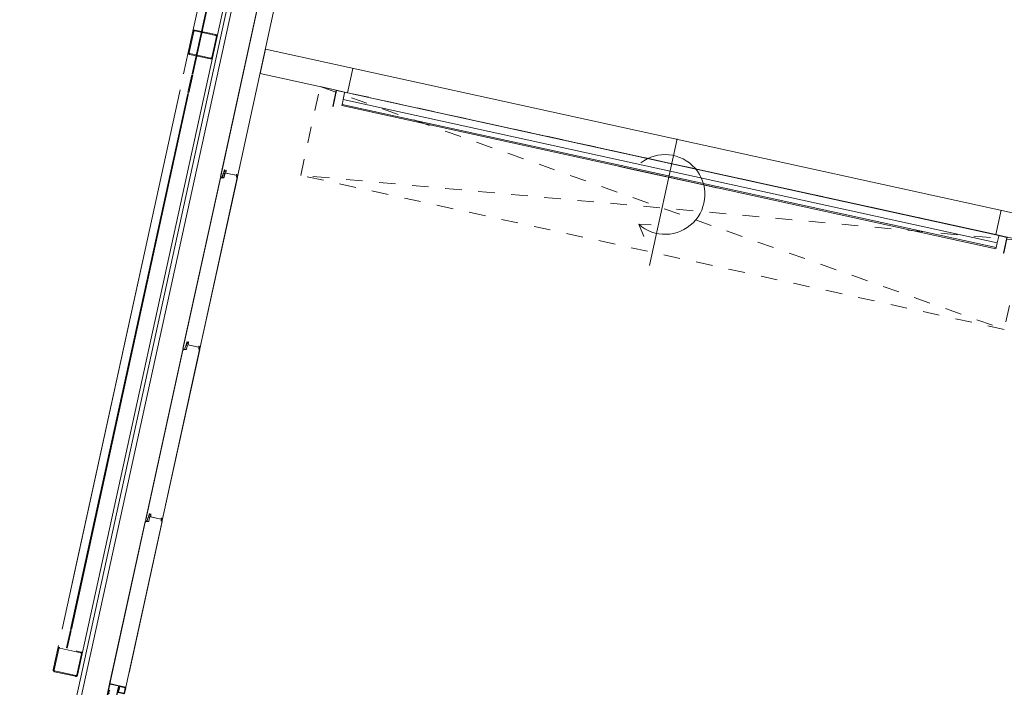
# Model space of a CAD drawing. Header units: metres. Extents: x 233012 to 233264, y 553571 to 554014.
# Tile 63 of 256: x 233053.39 to 233059.32, y 553796.57 to 553800.59. Entities that reach past the tile are written whole.
import ezdxf

# ---------------------------------------------------------------- set-up
doc = ezdxf.new("R2010")
doc.units = ezdxf.units.M
for name, pattern in [('Dash', [0.00635, 0.003175, -0.003175]), ('Hidden 1', [0.004, 0.002, -0.002]), ('NLCS-HIDDEN', [4, 2, -2])]:
    doc.linetypes.add(name, pattern=pattern)
for name, color, linetype, lineweight in [('A-N---NPP', 251, 'NLCS-HIDDEN', 9), ('A-NA23_vloer', 252, 'Continuous', 0), ('A-NL$1_poort', 252, 'Continuous', 5), ('A-NL$1A_detailuitwerking', 252, 'Continuous', 5), ('A-NL$1B_3D-modellen_algemeen', 252, 'Continuous', 5), ('A-NL$1B_3D-modellen_algemeen-drsn', 252, 'Continuous', 5), ('A-NL22_binnenwanden', 252, 'Continuous', 5), ('A-NL30_deursparing', 252, 'Continuous', 5), ('Imports in Families', 252, 'Continuous', 5)]:
    doc.layers.add(name, color=color, linetype=linetype, lineweight=lineweight)

# ---------------------------------------------------------------- blocks, each defined once
blk = doc.blocks.new('NLRS_31_DO_WB_overheaddeur OH1042P 1 raam_Assa Abloy_mie - 4000x4500-7587007-01_Situatie')
at = {"layer": 'A-NL$1_poort', "linetype": 'Dash'}
for p, q in [((2.17, -0.075), (-2.17, -0.622)), ((-2.17, -0.075), (2.17, -0.622)), ((-2.17, -0.622), (-2.17, -0.075)), ((-2.17, -0.075), (2.17, -0.075)), ((2.17, -0.075), (2.17, -0.622)), ((2.17, -0.622), (-2.17, -0.622))]:
    blk.add_line(p, q, dxfattribs=at)
at = {"layer": 'A-NL$1B_3D-modellen_algemeen'}
for p, q in [((-2, -0.075), (-2.07, -0.075)), ((-2.07, -0.075), (-2.07, -0.175)), ((-2.068, -0.175), (-2.068, -0.077)), ((-2.068, -0.077), (-2, -0.077)), ((-2.018, -0.08), (-2.018, -0.0771)), ((-2.018, -0.1212), (-2.018, -0.08)), ((-2, -0.077), (-2, -0.075)), ((2, -0.077), (-2, -0.077)), ((2.07, -0.075), (2, -0.075)), ((2, -0.075), (2, -0.077)), ((2, -0.077), (2.068, -0.077)), ((2.018, -0.0771), (2.018, -0.08)), ((2.018, -0.08), (2.018, -0.1212)), ((2.068, -0.077), (2.068, -0.175)), ((2.07, -0.175), (2.07, -0.075)), ((-2.07, -0.175), (-2.068, -0.175)), ((-2.018, -0.1326), (-2.018, -0.1212)), ((-2.018, -0.1212), (2.018, -0.1212)), ((-2.018, -0.151), (-2.018, -0.1326)), ((-2.018, -0.151), (2.018, -0.151)), ((2.018, -0.1212), (2.018, -0.1326)), ((2.018, -0.1326), (2.018, -0.151)), ((2.068, -0.175), (2.07, -0.175))]:
    blk.add_line(p, q, dxfattribs=at)
at = {"layer": 'A-NL30_deursparing'}
for p, q in [((0, 0.0771), (0, -0.7029)), ((-2.018, -0.151), (-2.018, -0.158)), ((2.018, -0.158), (-2.018, -0.158)), ((-2.018, -0.158), (-2.018, -0.1588)), ((-2.018, -0.158), (2.018, -0.158)), ((-2.018, -0.1588), (2.018, -0.1588)), ((-0.195, -0.159), (-0.305, -0.159)), ((-0.305, -0.159), (-0.195, -0.159)), ((-0.195, -0.159), (-0.295, -0.159)), ((-0.295, -0.159), (-0.195, -0.159)), ((0.195, -0.159), (-0.195, -0.159)), ((0.195, -0.159), (0.295, -0.159)), ((0.295, -0.159), (0.195, -0.159)), ((0.195, -0.159), (0.305, -0.159)), ((0.305, -0.159), (0.195, -0.159)), ((2.018, -0.158), (2.018, -0.151)), ((2.018, -0.1588), (2.018, -0.158)), ((-0.1168, -0.4747), (-0.043, -0.4616)), ((-0.1168, -0.4747), (-0.0709, -0.5402))]:
    blk.add_line(p, q, dxfattribs=at)
blk.add_arc((0, -0.265), 0.24, 240.87355, 139.96666, dxfattribs=at)
blk = doc.blocks.new('NLRS_41_GM_WPB_waterslag_gen_mie - waterslag-5561632-01_Situatie')
at = {"layer": 'A-NL$1B_3D-modellen_algemeen'}
blk.add_line((36.8, -0.279), (-36.8, -0.279), dxfattribs=at)
blk = doc.blocks.new('NLRS_90_GM_groen wand_mie - NLRS_90_GM_groen wand_mie-7333995-01_Situatie')
at = {"layer": 'A-NL$1B_3D-modellen_algemeen'}
for p, q in [((-5.625, 0.15), (-5.645, 0.15)), ((-2.2, 0.15), (-5.525, 0.15)), ((-1.9683, 0.15), (-2.1, 0.15)), ((1.8383, 0.15), (-1.8383, 0.15)), ((-5.645, 0), (-1.9683, 0)), ((-1.8383, 0), (1.8383, 0))]:
    blk.add_line(p, q, dxfattribs=at)
for points, knots in [([(-5.785, 0.14), (-5.785, 0.1409), (-5.7848, 0.1422), (-5.7843, 0.1438), (-5.7837, 0.145), (-5.7831, 0.1459), (-5.7825, 0.1466), (-5.7819, 0.1472), (-5.7811, 0.148), (-5.7802, 0.1486), (-5.7794, 0.149), (-5.7786, 0.1493), (-5.7772, 0.1498), (-5.7759, 0.15), (-5.775, 0.15)], [0, 0, 0, 0, 0.166667, 0.25, 0.333333, 0.416667, 0.458333, 0.5, 0.583333, 0.666667, 0.708333, 0.75, 0.833333, 1, 1, 1, 1]), ([(-5.775, 0.145), (-5.7754, 0.145), (-5.7761, 0.1449), (-5.7769, 0.1446), (-5.7774, 0.1444), (-5.7778, 0.1442), (-5.7781, 0.1439), (-5.7785, 0.1436), (-5.7788, 0.1433), (-5.779, 0.143), (-5.7793, 0.1425), (-5.7796, 0.1419), (-5.7799, 0.1411), (-5.78, 0.1404), (-5.78, 0.14)], [0, 0, 0, 0, 0.166667, 0.25, 0.333333, 0.375, 0.416667, 0.5, 0.541667, 0.583333, 0.666667, 0.75, 0.833333, 1, 1, 1, 1]), ([(-5.645, 0.15), (-5.6441, 0.15), (-5.6428, 0.1498), (-5.6412, 0.1493), (-5.6402, 0.1488), (-5.6394, 0.1483), (-5.6387, 0.1478), (-5.6381, 0.1472), (-5.6375, 0.1466), (-5.6369, 0.1459), (-5.6363, 0.145), (-5.6357, 0.1438), (-5.6352, 0.1422), (-5.635, 0.1409), (-5.635, 0.14)], [0, 0, 0, 0, 0.166667, 0.25, 0.333333, 0.375, 0.416667, 0.5, 0.541667, 0.583333, 0.666667, 0.75, 0.833333, 1, 1, 1, 1]), ([(-5.64, 0.14), (-5.64, 0.1404), (-5.6401, 0.1411), (-5.6404, 0.1419), (-5.6407, 0.1425), (-5.641, 0.143), (-5.6412, 0.1433), (-5.6415, 0.1436), (-5.6419, 0.144), (-5.6424, 0.1443), (-5.6428, 0.1445), (-5.6432, 0.1447), (-5.6439, 0.1449), (-5.6446, 0.145), (-5.645, 0.145)], [0, 0, 0, 0, 0.166667, 0.25, 0.333333, 0.416667, 0.458333, 0.5, 0.583333, 0.666667, 0.708333, 0.75, 0.833333, 1, 1, 1, 1]), ([(-5.775, 0), (-5.7759, 0), (-5.7772, 0.0002), (-5.7788, 0.0007), (-5.7798, 0.0012), (-5.7806, 0.0017), (-5.7813, 0.0022), (-5.7819, 0.0028), (-5.7825, 0.0034), (-5.7831, 0.0041), (-5.7837, 0.005), (-5.7843, 0.0062), (-5.7848, 0.0078), (-5.785, 0.0091), (-5.785, 0.01)], [0, 0, 0, 0, 0.166667, 0.25, 0.333333, 0.375, 0.416667, 0.5, 0.541667, 0.583333, 0.666667, 0.75, 0.833333, 1, 1, 1, 1]), ([(-5.78, 0.01), (-5.78, 0.0096), (-5.7799, 0.0089), (-5.7796, 0.0081), (-5.7793, 0.0075), (-5.779, 0.007), (-5.7788, 0.0067), (-5.7785, 0.0064), (-5.7781, 0.006), (-5.7776, 0.0057), (-5.7772, 0.0055), (-5.7768, 0.0053), (-5.7761, 0.0051), (-5.7754, 0.005), (-5.775, 0.005)], [0, 0, 0, 0, 0.166667, 0.25, 0.333333, 0.416667, 0.458333, 0.5, 0.583333, 0.666667, 0.708333, 0.75, 0.833333, 1, 1, 1, 1]), ([(-5.645, 0.005), (-5.6446, 0.005), (-5.6439, 0.0051), (-5.6431, 0.0054), (-5.6426, 0.0056), (-5.6422, 0.0058), (-5.6419, 0.0061), (-5.6415, 0.0064), (-5.6412, 0.0067), (-5.641, 0.007), (-5.6407, 0.0075), (-5.6404, 0.0081), (-5.6401, 0.0089), (-5.64, 0.0096), (-5.64, 0.01)], [0, 0, 0, 0, 0.166667, 0.25, 0.333333, 0.375, 0.416667, 0.5, 0.541667, 0.583333, 0.666667, 0.75, 0.833333, 1, 1, 1, 1]), ([(-5.635, 0.01), (-5.635, 0.0091), (-5.6352, 0.0078), (-5.6357, 0.0062), (-5.6363, 0.005), (-5.6369, 0.0041), (-5.6375, 0.0034), (-5.6381, 0.0028), (-5.6389, 0.002), (-5.6398, 0.0014), (-5.6406, 0.001), (-5.6414, 0.0007), (-5.6428, 0.0002), (-5.6441, 0), (-5.645, 0)], [0, 0, 0, 0, 0.166667, 0.25, 0.333333, 0.416667, 0.458333, 0.5, 0.583333, 0.666667, 0.708333, 0.75, 0.833333, 1, 1, 1, 1])]:
    blk.add_open_spline(points, degree=3, knots=knots, dxfattribs=at)
at = {"layer": 'A-NL$1B_3D-modellen_algemeen-drsn'}
for p, q in [((-5.785, 0.14), (-5.785, 0.01)), ((-5.78, 0.01), (-5.78, 0.14)), ((-5.645, 0.15), (-5.775, 0.15)), ((-5.775, 0.145), (-5.645, 0.145)), ((-5.64, 0.14), (-5.64, 0.01)), ((-1.9783, 0.14), (-1.9783, 0.01)), ((-1.9733, 0.01), (-1.9733, 0.14)), ((-1.8383, 0.15), (-1.9683, 0.15)), ((-1.9683, 0.145), (-1.8383, 0.145)), ((-1.8333, 0.14), (-1.8333, 0.01)), ((-1.8283, 0.01), (-1.8283, 0.14)), ((-5.52, 0.1), (-5.63, 0.1)), ((-5.63, 0.095), (-5.52, 0.095)), ((-2.21, 0.1), (-5.515, 0.1)), ((-5.515, 0.095), (-2.21, 0.095)), ((-2.095, 0.1), (-2.205, 0.1)), ((-2.205, 0.095), (-2.095, 0.095)), ((4.1, 0.1), (-2.09, 0.1)), ((-2.09, 0.095), (4.1, 0.095)), ((-5.645, 0.005), (-5.775, 0.005)), ((-5.775, 0), (-5.645, 0)), ((-5.635, 0.01), (-5.635, 0.04)), ((-1.8383, 0.005), (-1.9683, 0.005)), ((-1.9683, 0), (-1.8383, 0))]:
    blk.add_line(p, q, dxfattribs=at)
for centre, radius, start, end in [((-5.775, 0.14), 0.01, 90, 180), ((-5.775, 0.14), 0.005, 90, 180), ((-5.775, 0.01), 0.005, 180, 270)]:
    blk.add_arc(centre, radius, start, end, dxfattribs=at)
for centre, major_axis, start_param, end_param in [((-5.645, 0.14), (-0.00561, 0.00828), 4.117241, 5.688038), ((-5.645, 0.14), (0.00028, 0.00499), 4.767717, 6.338514), ((-1.9683, 0.14), (0, 0.01), 0, 1.570796), ((-1.9683, 0.14), (-0.00184, 0.00465), 5.905634, 7.47643), ((-1.8383, 0.14), (0.00024, 0.01), 4.736181, 6.306977), ((-1.8383, 0.14), (0, 0.005), 4.712389, 6.283185), ((-5.775, 0.01), (0, 0.01), 1.570796, 3.141593), ((-5.645, 0.01), (0.00191, 0.00462), 3.534292, 5.105088), ((-5.645, 0.01), (-0.00555, 0.00832), 2.553586, 4.124382), ((-1.9683, 0.01), (0.00427, 0.00904), 2.011732, 3.582528), ((-1.9683, 0.01), (0, 0.005), 1.570796, 3.141593), ((-1.8383, 0.01), (0.00166, 0.00472), 3.478963, 5.049759), ((-1.8383, 0.01), (0.0023, 0.00973), 3.373416, 4.944212)]:
    blk.add_ellipse(centre, major_axis=major_axis, ratio=1, start_param=start_param, end_param=end_param, dxfattribs=at)
blk = doc.blocks.new('NLRS_21_GM_UN_ES d 40_Rodeca_mie - gen-V956-01_Situatie')
at = {"layer": 'A-NL$1A_detailuitwerking', "linetype": 'Hidden 1'}
for p, q in [((0, 0.0401), (0, 0.0059)), ((0.0371, 0.043), (0.0029, 0.043)), ((0.0371, 0.0401), (0.0029, 0.0401)), ((0.0029, 0.0401), (0.0029, 0.0059)), ((0.0029, 0.0059), (0.0371, 0.0059)), ((0.0029, 0.003), (0.0371, 0.003)), ((0.0371, 0.0059), (0.0371, 0.0401)), ((0.04, 0.0059), (0.04, 0.0401))]:
    blk.add_line(p, q, dxfattribs=at)
for centre, major_axis, start_param, end_param in [((0.0029, 0.0401), (0.00142, 0.00253), 0.511123, 2.08192), ((0.0029, 0.0059), (0.0025, 0.00147), 2.609744, 4.18054), ((0.0371, 0.0401), (0.00149, 0.00249), 5.250816, 6.821613), ((0.0371, 0.0059), (-0.00285, 0.00055), 1.76105, 3.331846)]:
    blk.add_ellipse(centre, major_axis=major_axis, ratio=1, start_param=start_param, end_param=end_param, dxfattribs=at)
at = {"layer": 'A-NL$1B_3D-modellen_algemeen'}
for p, q in [((0.037, 0.001), (-0.001, 0.001)), ((-0.001, 0.001), (-0.001, -0.057)), ((0, 0), (0.037, 0)), ((0, -0.058), (0, 0)), ((0.037, 0), (0.037, 0.001)), ((-0.001, -0.057), (-0.02, -0.057)), ((-0.02, -0.057), (-0.02, -0.058)), ((-0.02, -0.058), (0, -0.058))]:
    blk.add_line(p, q, dxfattribs=at)
at = {"layer": 'A-NL$1B_3D-modellen_algemeen-drsn'}
for p, q in [((0.07, 0), (0, 0)), ((0, 0), (0, -0.057)), ((0.07, -0.0047), (0.07, 0)), ((0, -0.057), (0.05, -0.057)), ((0.002, -0.0045), (0.0046, -0.0019)), ((0.002, -0.0525), (0.002, -0.0045)), ((0.0046, -0.0551), (0.002, -0.0525)), ((0.0046, -0.0019), (0.06, -0.0019)), ((0.04, -0.0551), (0.0046, -0.0551)), ((0.05, -0.0525), (0.04, -0.0525)), ((0.04, -0.0525), (0.04, -0.0551)), ((0.05, -0.057), (0.05, -0.0525)), ((0.06, -0.0019), (0.06, -0.0047)), ((0.06, -0.0047), (0.07, -0.0047))]:
    blk.add_line(p, q, dxfattribs=at)
at = {"layer": 'Imports in Families'}
for p, q in [((0.0404, 0), (0.0002, 0)), ((0.0698, 0), (0.0411, 0)), ((0, -0.0002), (0, -0.0099)), ((0, -0.0201), (0, -0.0281)), ((0, -0.0289), (0, -0.0369)), ((0, -0.0471), (0, -0.0568)), ((0.0002, -0.057), (0.0428, -0.057)), ((0.04, -0.0527), (0.04, -0.0533)), ((0.0428, -0.0525), (0.0402, -0.0525)), ((0.0402, -0.0535), (0.0413, -0.0535)), ((0.046, -0.0505), (0.0414, -0.0493)), ((0.0415, -0.0537), (0.0415, -0.0549)), ((0.043, -0.0533), (0.043, -0.0527)), ((0.043, -0.0568), (0.043, -0.0552)), ((0.0488, -0.0535), (0.0432, -0.0535)), ((0.0432, -0.055), (0.0498, -0.055)), ((0.0444, -0.0556), (0.0444, -0.0564)), ((0.0447, -0.0568), (0.0502, -0.0571)), ((0.0512, -0.051), (0.0468, -0.051)), ((0.0486, -0.0529), (0.0484, -0.0529)), ((0.0485, -0.0525), (0.0502, -0.0525)), ((0.0486, -0.0529), (0.0489, -0.0531)), ((0.0498, -0.0525), (0.0487, -0.0525)), ((0.05, -0.0548), (0.05, -0.0527)), ((0.0504, -0.0527), (0.0504, -0.0544)), ((0.0576, -0.0482), (0.052, -0.05)), ((0.0521, -0.0554), (0.0523, -0.0522)), ((0.0528, -0.051), (0.0582, -0.0487)), ((0.06, -0.0039), (0.06, -0.0045)), ((0.0613, -0.0037), (0.0602, -0.0037)), ((0.0602, -0.0047), (0.0643, -0.0047)), ((0.0615, -0.0021), (0.0615, -0.0035)), ((0.0632, -0.0066), (0.0625, -0.0076)), ((0.063, -0.0035), (0.063, -0.0017)), ((0.0632, -0.0015), (0.0683, -0.0015)), ((0.0643, -0.0037), (0.0632, -0.0037)), ((0.0643, -0.0076), (0.0636, -0.0066)), ((0.064, -0.0026), (0.0651, -0.002)), ((0.0644, -0.003), (0.064, -0.0029)), ((0.0645, -0.0047), (0.0645, -0.0032)), ((0.0645, -0.0045), (0.0645, -0.0039)), ((0.0654, -0.0066), (0.0647, -0.0076)), ((0.0652, -0.0044), (0.0652, -0.0032)), ((0.0668, -0.0065), (0.0656, -0.0065)), ((0.0662, -0.0076), (0.067, -0.0068)), ((0.0664, -0.002), (0.0675, -0.0026)), ((0.0664, -0.0032), (0.0664, -0.0044)), ((0.0676, -0.0072), (0.0667, -0.0079)), ((0.067, -0.0032), (0.067, -0.0047)), ((0.067, -0.0039), (0.067, -0.0045)), ((0.0675, -0.0029), (0.0671, -0.003)), ((0.0683, -0.0037), (0.0672, -0.0037)), ((0.0672, -0.0047), (0.0698, -0.0047)), ((0.0685, -0.0017), (0.0685, -0.0035)), ((0.0735, -0.0079), (0.0697, -0.0071)), ((0.07, -0.0045), (0.07, -0.0002))]:
    blk.add_line(p, q, dxfattribs=at)
at = {"layer": 'Imports in Families', "flags": 128}
for points in [[(0.0001, -0.0101), (0.0005, -0.0105), (0.0005, -0.0195), (0.0001, -0.0199)], [(0.0001, -0.0283), (0.0003, -0.0285), (0.0001, -0.0287)], [(0.0001, -0.0371), (0.0005, -0.0375), (0.0005, -0.0465), (0.0001, -0.0469)], [(0.0413, -0.0551), (0.0048, -0.0551), (0.002, -0.0523), (0.002, -0.0047), (0.0048, -0.0019), (0.0613, -0.0019)], [(0.041, -0.0001), (0.0408, -0.0003), (0.0405, -0.0001)], [(0.0621, -0.0076), (0.0615, -0.0065), (0.0615, -0.0047), (0.0639, -0.0047)], [(0.0676, -0.0047), (0.0698, -0.0047), (0.0741, -0.0074)]]:
    blk.add_lwpolyline(points, dxfattribs=at)
at = {"layer": 'Imports in Families'}
for centre, major_axis, ratio, start_param, end_param in [((0.0002, -0.0002), (-0.000014, 0.000199), 1, 6.212236, 7.783034), ((0.0404, -0.0002), (0.000109, 0.000167), 0.999999, 6.076982, 6.862379), ((0.0411, -0.0002), (-0.000064, 0.000189), 0.999999, 5.957646, 6.743043), ((0.0698, -0.0002), (0.000146, 0.000136), 1, 5.53344, 7.104238), ((0.0002, -0.0099), (0.00013, 0.000152), 1, 2.277895, 3.063292), ((0.0002, -0.0201), (-0.000123, 0.000158), 1, 0.122489, 0.907886), ((0.0002, -0.0281), (-0.000135, 0.000147), 1, 0.826971, 1.612368), ((0.0002, -0.0289), (0.000155, 0.000127), 1, 1.669494, 2.454891), ((0.0002, -0.0369), (0.0002, 0), 1, 3.141594, 3.926991), ((0.0002, -0.0471), (-0.0002, 0.000009), 1, 5.543117, 6.328514), ((0.0002, -0.0568), (-0.000199, 0.000021), 1, 0.105546, 1.676344), ((0.0395, -0.0484), (-0.000224, 0.00047), 1, 5.876154, 8.906793), ((0.0395, -0.0499), (-0.00175, 0.00096), 1, 3.95383, 5.215766), ((0.039, -0.0503), (-0.00008, 0.00137), 1, 4.745813, 5.88029), ((0.0402, -0.0527), (-0.000008, 0.0002), 0.999999, 6.241614, 7.812412), ((0.0402, -0.0533), (-0.000192, 0.000055), 1, 0.279299, 1.850097), ((0.0484, -0.0415), (0.0115, 0.0027), 1, 3.731281, 4.480244), ((0.0413, -0.0537), (-0.00016, 0.00012), 1, 3.78784, 5.358638), ((0.0413, -0.0549), (0.000094, 0.000176), 1, 3.632988, 5.203786), ((0.0428, -0.0527), (0.000105, 0.00017), 0.999999, 5.265963, 6.836761), ((0.0428, -0.0568), (0.000184, 0.000079), 0.999999, 4.308064, 5.878861), ((0.0432, -0.0533), (-0.000176, 0.000094), 1, 0.491396, 2.062194), ((0.0432, -0.0552), (-0.000066, 0.000189), 0.999999, 5.949039, 7.519837), ((0.0447, -0.0556), (0.00003, 0.000299), 1, 0.399402, 1.670741), ((0.0448, -0.0564), (-0.0004, 0.000008), 1, 6.263842, 7.713579), ((0.0461, -0.0601), (0.00275, 0.00418), 1, 0.006749, 0.880711), ((0.0468, -0.05), (-0.000036, 0.000999), 1, 2.080241, 3.105939), ((0.0485, -0.0527), (0.000172, 0.000101), 1, 1.040046, 3.507194), ((0.0484, -0.0531), (0.000194, 0.000055), 1, 4.200418, 6.946313), ((0.0487, -0.0527), (-0.000168, 0.000157), 1, 5.462133, 8.121953), ((0.0488, -0.0533), (0.000136, 0.000185), 1, 3.775178, 6.434998), ((0.049, -0.0545), (-0.00116, 0.00081), 1, 1.994163, 3.825483), ((0.0498, -0.0527), (0.000063, 0.00019), 0.999999, 5.034139, 6.604937), ((0.0498, -0.0548), (0.000189, 0.000064), 1, 4.384541, 5.955339), ((0.0502, -0.0527), (-0.000077, 0.000185), 0.999999, 4.31969, 5.890486), ((0.0502, -0.0551), (0.00173, 0.001), 1, 4.186435, 5.60752), ((0.0512, -0.0502), (-0.000227, 0.000767), 1, 2.853847, 4.629244), ((0.0543, -0.0522), (0.00194, 0.0005), 1, 2.216452, 2.880923), ((0.0579, -0.0484), (0.000303, 0.000261), 1, 4.834684, 8.068196), ((0.0602, -0.0039), (-0.000094, 0.000176), 1, 5.791788, 7.362586), ((0.0602, -0.0045), (-0.000188, 0.000068), 1, 0.347369, 1.918167), ((0.0613, -0.0021), (0.000156, 0.000125), 1, 5.60712, 7.177918), ((0.0613, -0.0035), (-0.000127, 0.000155), 1, 2.454891, 4.025689), ((0.0623, -0.0075), (0.000183, 0.00008), 1, 3.206564, 5.221953), ((0.0632, -0.0017), (-0.000099, 0.000174), 1, 5.767996, 7.338794), ((0.0632, -0.0035), (-0.000159, 0.000121), 1, 0.649924, 2.220721), ((0.0634, -0.0067), (-0.000188, 0.000067), 0.999999, 3.887373, 6.22241), ((0.0641, -0.0027), (0.000023, 0.000199), 1, 0.792987, 2.878796), ((0.0642, -0.0047), (0.000299, 0.000025), 1, 3.059018, 6.200611), ((0.0643, -0.0039), (0.000149, 0.000133), 1, 5.553115, 7.123913), ((0.0643, -0.0045), (0.0002, 0.000012), 1, 4.650211, 6.221009), ((0.0645, -0.0075), (0.000111, 0.000167), 1, 2.802097, 4.666343), ((0.0643, -0.0032), (-0.000185, 0.000077), 1, 3.534291, 4.555935), ((0.0658, -0.0028), (-0.00006, 0.000998), 1, 6.223192, 6.883598), ((0.0658, -0.0032), (-0.00054, 0.000262), 1, 3.594006, 6.735599), ((0.0658, -0.0044), (0.000283, 0.000529), 1, 2.062193, 5.203786), ((0.0656, -0.0067), (0.000185, 0.000077), 1, 1.178097, 2.179196), ((0.0658, -0.0028), (0.000517, 0.000856), 1, 6.165939, 6.826345), ((0.0665, -0.0077), (0.000124, 0.000273), 1, 1.594089, 4.334994), ((0.0668, -0.0067), (-0.000118, 0.000162), 1, 3.366792, 5.653095), ((0.0672, -0.0032), (0.000144, 0.000139), 0.999999, 1.349976, 2.371619), ((0.0672, -0.0039), (-0.000049, 0.000194), 1, 6.033512, 7.604309), ((0.0672, -0.0045), (-0.00018, 0.000087), 1, 0.452413, 2.023211), ((0.0673, -0.0047), (0.000102, 0.000282), 1, 1.918166, 5.059758), ((0.0674, -0.0027), (0.0002, 0.000011), 1, 5.035932, 7.121742), ((0.0687, -0.0081), (0.00105, 0.00092), 1, 0.043336, 1.687383), ((0.0683, -0.0017), (0.000028, 0.000198), 1, 4.851538, 6.422336), ((0.0683, -0.0035), (0.000193, 0.000053), 1, 4.442178, 6.012976), ((0.0698, -0.0045), (0.0002, 0.000009), 1, 4.667059, 6.237857), ((0.0738, -0.0076), (-0.000201, 0.000346), 1, 1.761731, 4.811514)]:
    blk.add_ellipse(centre, major_axis=major_axis, ratio=ratio, start_param=start_param, end_param=end_param, dxfattribs=at)
blk = doc.blocks.new('NLRS_21_GM_UN_OD d 40_Rodeca_mie - gen-6172605-01_Situatie')
at = {"layer": 'A-NL$1B_3D-modellen_algemeen'}
for p, q in [((-0.525, 0.057), (-0.5637, 0.057)), ((-0.5637, 0.0551), (-0.535, 0.0551)), ((-0.515, 0.0019), (-0.5618, 0.0019)), ((-0.5617, 0), (-0.505, 0)), ((-0.535, 0.0551), (-0.535, 0.0525)), ((-0.535, 0.0551), (-0.525, 0.0551)), ((-0.535, 0.0525), (-0.525, 0.0525)), ((-0.535, 0.0525), (-0.525, 0.0525)), ((-0.525, 0.057), (0.525, 0.057)), ((-0.525, 0.0525), (-0.525, 0.057)), ((-0.525, 0.0525), (0.525, 0.0525)), ((-0.515, 0.0047), (-0.515, 0.0019)), ((-0.515, 0.0047), (-0.505, 0.0047)), ((-0.505, 0.0047), (-0.515, 0.0047)), ((-0.515, 0.0019), (-0.505, 0.0019)), ((-0.505, 0.0047), (0.505, 0.0047)), ((-0.505, 0), (-0.505, 0.0047)), ((-0.505, 0), (0.505, 0)), ((0.515, 0.0047), (0.505, 0.0047)), ((0.505, 0.0047), (0.515, 0.0047)), ((0.505, 0.0047), (0.505, 0)), ((0.505, 0.0019), (0.515, 0.0019)), ((0.505, 0), (0.5617, 0)), ((0.515, 0.0019), (0.515, 0.0047)), ((0.5618, 0.0019), (0.515, 0.0019)), ((0.5637, 0.057), (0.525, 0.057)), ((0.525, 0.057), (0.525, 0.0525)), ((0.525, 0.0551), (0.535, 0.0551)), ((0.525, 0.0525), (0.535, 0.0525)), ((0.525, 0.0525), (0.535, 0.0525)), ((0.535, 0.0525), (0.535, 0.0551)), ((0.535, 0.0551), (0.5637, 0.0551))]:
    blk.add_line(p, q, dxfattribs=at)

msp = doc.modelspace()

# ---------------------------------------------------------------- linework, layer by layer
at = {"layer": 'A-N---NPP', "flags": 128}
msp.add_lwpolyline([(233208.526, 553888.618), (233228.609, 553980.395), (233099.954, 554008.548), (233025.404, 553667.867), (233154.055, 553639.689), (233189.361, 553801.036), (233206.475, 553797.378), (233225.622, 553884.877)], close=True, dxfattribs=at)
at = {"layer": 'A-NA23_vloer', "flags": 128}
msp.add_lwpolyline([(233189.7304, 553676.5115), (233188.6615, 553671.627), (233028.9605, 553706.5739), (233096.3338, 554014.4585), (233264.2582, 553977.7124), (233263.9339, 553967.3248), (233258.9348, 553967.4302), (233259.131, 553973.716), (233100.1493, 554008.5053), (233034.9138, 553710.3894), (233189.7304, 553676.5115)], dxfattribs=at)
at = {"layer": 'A-NL$1B_3D-modellen_algemeen-drsn'}
for p, q in [((233054.8244, 553800.6762), (233054.5992, 553799.6468)), ((233054.8246, 553800.6721), (233054.601, 553799.6505)), ((233054.7003, 553799.6458), (233054.9259, 553800.677)), ((233054.7012, 553799.6455), (233054.9269, 553800.6767)), ((233054.5978, 553799.6407), (233054.3726, 553798.6113)), ((233054.598, 553799.6366), (233054.3744, 553798.615)), ((233054.6993, 553799.6415), (233054.4737, 553798.6103)), ((233054.4747, 553798.61), (233054.7003, 553799.6412)), ((233054.6173, 553799.6412), (233054.5978, 553799.6407)), ((233054.6015, 553799.6397), (233054.6173, 553799.6402)), ((233054.6098, 553799.6455), (233054.6134, 553799.662)), ((233054.6108, 553799.6453), (233054.6144, 553799.6618)), ((233054.6178, 553799.6677), (233054.6215, 553799.6847)), ((233054.6187, 553799.6674), (233054.6225, 553799.6845)), ((233054.622, 553799.6794), (233054.6196, 553799.6685)), ((233054.6238, 553799.6618), (233054.6197, 553799.6431)), ((233054.6229, 553799.6791), (233054.6206, 553799.6683)), ((233054.6247, 553799.6616), (233054.6206, 553799.6429)), ((233054.6929, 553799.6547), (233054.6294, 553799.6686)), ((233054.6319, 553799.6827), (233054.6302, 553799.67)), ((233054.6329, 553799.6826), (233054.6312, 553799.6698)), ((233054.6315, 553799.6681), (233054.6918, 553799.655)), ((233054.698, 553799.6585), (233054.6978, 553799.646)), ((233054.699, 553799.6585), (233054.6988, 553799.646)), ((233054.3869, 553798.6265), (233054.3832, 553798.61)), ((233054.3842, 553798.6098), (233054.3878, 553798.6263)), ((233054.3912, 553798.6322), (233054.3949, 553798.6492)), ((233054.3921, 553798.6319), (233054.3959, 553798.649)), ((233054.3954, 553798.6439), (233054.393, 553798.633)), ((233054.3972, 553798.6263), (233054.3931, 553798.6076)), ((233054.3964, 553798.6436), (233054.394, 553798.6328)), ((233054.3981, 553798.6261), (233054.3941, 553798.6074)), ((233054.4663, 553798.6192), (233054.4028, 553798.6331)), ((233054.4053, 553798.6472), (233054.4036, 553798.6345)), ((233054.4063, 553798.6471), (233054.4046, 553798.6343)), ((233054.4049, 553798.6326), (233054.4652, 553798.6195)), ((233054.3712, 553798.6052), (233054.146, 553797.5758)), ((233054.3714, 553798.6011), (233054.1478, 553797.5795)), ((233054.2471, 553797.5748), (233054.4727, 553798.606)), ((233054.2481, 553797.5745), (233054.4737, 553798.6057)), ((233054.3907, 553798.6057), (233054.3712, 553798.6052)), ((233054.3749, 553798.6043), (233054.3907, 553798.6047)), ((233054.4714, 553798.623), (233054.4712, 553798.6105)), ((233054.4724, 553798.623), (233054.4722, 553798.6105)), ((233054.1446, 553797.5697), (233053.9307, 553796.5919)), ((233053.9316, 553796.5916), (233054.1448, 553797.5656)), ((233054.0274, 553796.5707), (233054.2462, 553797.5705)), ((233054.0476, 553796.6584), (233054.2471, 553797.5703)), ((233054.1641, 553797.5702), (233054.1446, 553797.5697)), ((233054.1483, 553797.5688), (233054.1641, 553797.5692)), ((233054.1603, 553797.591), (233054.1567, 553797.5745)), ((233054.1576, 553797.5743), (233054.1612, 553797.5908)), ((233054.1646, 553797.5967), (233054.1683, 553797.6138)), ((233054.1655, 553797.5964), (233054.1693, 553797.6135)), ((233054.1688, 553797.6084), (233054.1664, 553797.5975)), ((233054.1706, 553797.5908), (233054.1665, 553797.5721)), ((233054.1698, 553797.6081), (233054.1674, 553797.5973)), ((233054.1715, 553797.5906), (233054.1675, 553797.5719)), ((233054.2397, 553797.5837), (233054.1762, 553797.5976)), ((233054.1787, 553797.6117), (233054.1771, 553797.599)), ((233054.178, 553797.5988), (233054.1797, 553797.6116)), ((233054.1783, 553797.5971), (233054.2386, 553797.584)), ((233054.2448, 553797.5875), (233054.2446, 553797.575)), ((233054.2458, 553797.5875), (233054.2456, 553797.575)), ((233053.9316, 553796.5916), (233054.0274, 553796.5707))]:
    msp.add_line(p, q, dxfattribs=at)
for centre, major_axis, ratio, start_param, end_param in [((233054.6019, 553799.6358), (0.00298, 0.00267), 1, 0.931354, 2.19532), ((233054.6019, 553799.6358), (0.00203, -0.00344), 1, 2.699863, 3.963829), ((233054.6051, 553799.6496), (0.0042, 0.00007), 1, 2.909966, 4.217373), ((233054.6051, 553799.6496), (0.00345, -0.0024), 1, 3.534291, 4.841698), ((233054.6077, 553799.646), (0.00151, -0.00282), 1, 5.313654, 7.14784), ((233054.6077, 553799.646), (0.0017, -0.0014), 1, 4.924274, 6.758459), ((233054.6077, 553799.646), (0.00081, -0.00205), 1, 5.42827, 7.262456), ((233054.6169, 553799.6613), (0.00188, -0.00295), 1, 3.371735, 3.930592), ((233054.6169, 553799.6613), (-0.00016, -0.0035), 1, 3.985195, 4.544052), ((233054.6169, 553799.6613), (0.00108, -0.00225), 1, 3.490623, 4.04948), ((233054.6156, 553799.6681), (0.00189, -0.00113), 1, 6.046079, 6.604935), ((233054.6156, 553799.6681), (0.00144, -0.00166), 1, 0.083893, 0.64275), ((233054.6172, 553799.6436), (0.00225, 0.00108), 1, 4.29038, 5.620278), ((233054.6172, 553799.6436), (0.00143, -0.0032), 1, 5.888446, 7.218344), ((233054.6172, 553799.6436), (0.00275, 0.00217), 1, 4.069193, 5.39909), ((233054.6156, 553799.6681), (0.00315, -0.00056), 1, 5.686243, 6.2451), ((233054.6227, 553799.6679), (0.00316, 0.00052), 1, 2.764345, 4.299093), ((233054.6227, 553799.6679), (0.00218, 0.00029), 1, 2.796726, 4.331349), ((233054.6227, 553799.6679), (0.0022, -0.00005), 1, 2.951707, 4.48633), ((233054.6249, 553799.684), (0.00116, 0.0033), 1, 0.122489, 1.693286), ((233054.6249, 553799.684), (0.00116, 0.0033), 1, 0.122489, 1.693286), ((233054.6213, 553799.6623), (-0.0004, -0.00247), 1, 1.517566, 3.052924), ((233054.6251, 553799.6787), (0.00306, 0.00094), 1, 1.055608, 2.626404), ((233054.6213, 553799.6623), (0.00138, 0.00322), 1, 4.902642, 6.438001), ((233054.6213, 553799.6623), (0.00212, -0.00278), 1, 0.704419, 2.239778), ((233054.6249, 553799.684), (0.00192, 0.0016), 1, 0.662909, 2.233706), ((233054.6251, 553799.6787), (0.00219, 0.00023), 1, 1.249046, 2.819842), ((233054.6251, 553799.6787), (0.00219, 0.00023), 1, 1.249046, 2.819842), ((233054.6267, 553799.6783), (0.00131, 0.00177), 1, 5.221733, 6.705263), ((233054.6267, 553799.6783), (0.00072, 0.00208), 1, 4.916898, 6.400428), ((233054.6267, 553799.6783), (0.00246, -0.00204), 1, 0.564994, 2.048524), ((233054.6314, 553799.6701), (0.00077, 0.00341), 1, 1.664264, 2.402198), ((233054.6314, 553799.6701), (0.0035, -0.00012), 1, 3.048082, 3.786017), ((233054.6314, 553799.6701), (0.00199, 0.00152), 1, 2.360264, 3.114134), ((233054.6294, 553799.683), (0.00137, 0.00209), 1, 5.162977, 6.646507), ((233054.6319, 553799.6698), (0.00061, -0.00153), 1, 4.202447, 5.685977), ((233054.6294, 553799.683), (-0.00014, -0.0035), 1, 1.481303, 2.964833), ((233054.6294, 553799.683), (0.00145, 0.00319), 1, 5.011082, 6.494612), ((233054.6319, 553799.6698), (0.000586, -0.000281), 1, 3.460683, 4.944212), ((233054.6319, 553799.6698), (0.000142, -0.000634), 1, 4.363322, 5.846852), ((233054.692, 553799.6559), (0.000794, -0.000608), 1, 5.150418, 6.721214), ((233054.6931, 553799.6557), (0.000884, -0.000467), 1, 4.982599, 6.553395), ((233054.6956, 553799.6586), (0.00069, 0.00186), 1, 0.040866, 1.709453), ((233054.6975, 553799.646), (0.0027, -0.0013), 1, 2.472128, 4.943664), ((233054.6975, 553799.646), (0.00299, -0.00023), 1, 2.099436, 4.570971), ((233054.696, 553799.6582), (0.00031, 0.00126), 1, 4.933576, 7.877773), ((233054.6975, 553799.646), (0.00199, -0.00017), 1, 2.107302, 4.578591), ((233054.696, 553799.6582), (0.000034, -0.000291), 1, 1.43767, 4.381867), ((233054.696, 553799.6582), (0.000102, -0.000275), 1, 1.198998, 4.143195), ((233054.696, 553799.6585), (0.00045, -0.00195), 1, 1.326327, 2.798059), ((233054.6962, 553799.6487), (0.000994, -0.000113), 1, 5.278694, 6.377924), ((233054.6996, 553799.6462), (0.00164, 0.00075), 1, 2.825219, 5.469697), ((233054.6984, 553799.6417), (0.000016, -0.001), 1, 1.338972, 2.909768), ((233054.6984, 553799.6417), (0.000016, -0.001), 1, 1.338972, 2.909768), ((233054.6996, 553799.6462), (0.000791, -0.000117), 1, 3.465414, 5.959476), ((233054.6996, 553799.6462), (0.000584, 0.000547), 1, 2.566065, 5.060127), ((233054.6984, 553799.6417), (0.00145, 0.00138), 1, 5.307534, 6.87833), ((233054.3903, 553798.6258), (0.00188, -0.00295), 1, 3.371735, 3.930592), ((233054.3903, 553798.6258), (-0.00016, -0.0035), 1, 3.985195, 4.544052), ((233054.3903, 553798.6258), (0.00108, -0.00225), 1, 3.490623, 4.04948), ((233054.389, 553798.6326), (0.00189, -0.00113), 1, 6.046079, 6.604935), ((233054.389, 553798.6326), (0.00144, -0.00166), 1, 0.083893, 0.64275), ((233054.389, 553798.6326), (0.00315, -0.00056), 1, 5.686243, 6.2451), ((233054.3961, 553798.6324), (0.00316, 0.00052), 1, 2.764345, 4.299093), ((233054.3961, 553798.6324), (0.00218, 0.00029), 1, 2.796726, 4.331349), ((233054.3961, 553798.6324), (0.0022, -0.00005), 1, 2.951707, 4.48633), ((233054.3983, 553798.6485), (0.00116, 0.0033), 1, 0.122489, 1.693286), ((233054.3983, 553798.6485), (0.00116, 0.0033), 1, 0.122489, 1.693286), ((233054.3947, 553798.6268), (-0.0004, -0.00247), 1, 1.517566, 3.052924), ((233054.3985, 553798.6432), (0.00306, 0.00094), 1, 1.055608, 2.626404), ((233054.3947, 553798.6268), (0.00138, 0.00322), 1, 4.902642, 6.438001), ((233054.3947, 553798.6268), (0.00212, -0.00278), 1, 0.704419, 2.239778), ((233054.3983, 553798.6485), (0.00192, 0.0016), 1, 0.662909, 2.233706), ((233054.3985, 553798.6432), (0.00219, 0.00023), 1, 1.249046, 2.819842), ((233054.3985, 553798.6432), (0.00219, 0.00023), 1, 1.249046, 2.819842), ((233054.4002, 553798.6428), (0.00131, 0.00177), 1, 5.221733, 6.705263), ((233054.4002, 553798.6428), (0.00072, 0.00208), 1, 4.916898, 6.400428), ((233054.4002, 553798.6428), (0.00246, -0.00204), 1, 0.564994, 2.048524), ((233054.4048, 553798.6346), (0.00077, 0.00341), 1, 1.664264, 2.402198), ((233054.4048, 553798.6346), (0.0035, -0.00012), 1, 3.048082, 3.786017), ((233054.4048, 553798.6346), (0.00199, 0.00152), 1, 2.360264, 3.114134), ((233054.4028, 553798.6475), (0.00137, 0.00209), 1, 5.162977, 6.646507), ((233054.4053, 553798.6343), (0.00061, -0.00153), 1, 4.202447, 5.685977), ((233054.4028, 553798.6475), (-0.00014, -0.0035), 1, 1.481303, 2.964833), ((233054.4028, 553798.6475), (0.00145, 0.00319), 1, 5.011082, 6.494612), ((233054.4053, 553798.6343), (0.000586, -0.000281), 1, 3.460683, 4.944212), ((233054.4053, 553798.6343), (0.000142, -0.000634), 1, 4.363322, 5.846852), ((233054.3753, 553798.6003), (0.00298, 0.00267), 1, 0.931354, 2.19532), ((233054.3753, 553798.6003), (0.00203, -0.00344), 1, 2.699863, 3.963829), ((233054.3785, 553798.6141), (0.0042, 0.00007), 1, 2.909966, 4.217373), ((233054.3785, 553798.6141), (0.00345, -0.0024), 1, 3.534291, 4.841698), ((233054.3811, 553798.6105), (0.00151, -0.00282), 1, 5.313654, 7.14784), ((233054.3811, 553798.6105), (0.0017, -0.0014), 1, 4.924274, 6.758459), ((233054.3811, 553798.6105), (0.00081, -0.00205), 1, 5.42827, 7.262456), ((233054.3906, 553798.6082), (0.00225, 0.00108), 1, 4.29038, 5.620278), ((233054.3906, 553798.6082), (0.00143, -0.0032), 1, 5.888446, 7.218344), ((233054.3906, 553798.6082), (0.00275, 0.00217), 1, 4.069193, 5.39909), ((233054.4654, 553798.6204), (0.000794, -0.000608), 1, 5.150418, 6.721214), ((233054.4665, 553798.6202), (0.000884, -0.000467), 1, 4.982599, 6.553395), ((233054.469, 553798.6231), (0.00069, 0.00186), 1, 0.040866, 1.709453), ((233054.4709, 553798.6105), (0.0027, -0.0013), 1, 2.472128, 4.943664), ((233054.4709, 553798.6105), (0.00299, -0.00023), 1, 2.099436, 4.570971), ((233054.4694, 553798.6227), (0.00031, 0.00126), 1, 4.933576, 7.877773), ((233054.4709, 553798.6105), (0.00199, -0.00017), 1, 2.107302, 4.578591), ((233054.4694, 553798.6227), (0.000034, -0.000291), 1, 1.43767, 4.381867), ((233054.4694, 553798.6227), (0.000102, -0.000275), 1, 1.198998, 4.143195), ((233054.4694, 553798.623), (0.00045, -0.00195), 1, 1.326327, 2.798059), ((233054.4696, 553798.6132), (0.000994, -0.000113), 1, 5.278694, 6.377924), ((233054.473, 553798.6107), (0.00164, 0.00075), 1, 2.825219, 5.469697), ((233054.4718, 553798.6062), (0.000016, -0.001), 1, 1.338972, 2.909768), ((233054.4718, 553798.6062), (0.000016, -0.001), 1, 1.338972, 2.909768), ((233054.473, 553798.6107), (0.000791, -0.000117), 1, 3.465414, 5.959476), ((233054.473, 553798.6107), (0.000584, 0.000547), 1, 2.566065, 5.060127), ((233054.4718, 553798.6062), (0.00145, 0.00138), 1, 5.307534, 6.87833), ((233054.1487, 553797.5648), (-0.00295, 0.0027), 1, 5.543487, 6.807453), ((233054.1487, 553797.5648), (-0.00351, 0.00192), 1, 5.304203, 6.568169), ((233054.1519, 553797.5786), (0.0042, 0.00007), 1, 2.909966, 4.217373), ((233054.1519, 553797.5786), (0.00345, -0.0024), 1, 3.534291, 4.841698), ((233054.1545, 553797.575), (0.00151, -0.00282), 1, 5.313654, 7.14784), ((233054.1545, 553797.575), (0.0017, -0.0014), 1, 4.924274, 6.758459), ((233054.1545, 553797.575), (0.00081, -0.00205), 1, 5.42827, 7.262456), ((233054.1637, 553797.5903), (0.00188, -0.00295), 1, 3.371735, 3.930592), ((233054.1637, 553797.5903), (-0.00016, -0.0035), 1, 3.985195, 4.544052), ((233054.1637, 553797.5903), (0.00108, -0.00225), 1, 3.490623, 4.04948), ((233054.1624, 553797.5971), (0.00189, -0.00113), 1, 6.046079, 6.604935), ((233054.1624, 553797.5971), (0.00144, -0.00166), 1, 0.083893, 0.64275), ((233054.164, 553797.5727), (0.00006, 0.0025), 1, 3.192201, 4.522099), ((233054.164, 553797.5727), (0.00072, 0.00343), 1, 3.373474, 4.703371), ((233054.164, 553797.5727), (-0.00004, 0.0035), 1, 3.154327, 4.484224), ((233054.1624, 553797.5971), (0.00315, -0.00056), 1, 5.686243, 6.2451), ((233054.1695, 553797.5969), (-0.00289, 0.00138), 1, 0.22996, 1.764708), ((233054.1695, 553797.5969), (0.00199, 0.00095), 1, 2.480671, 4.015293), ((233054.1695, 553797.5969), (0.002, 0.00091), 1, 2.498758, 4.03338), ((233054.1717, 553797.613), (0.00116, 0.0033), 1, 0.122489, 1.693286), ((233054.1717, 553797.613), (0.00116, 0.0033), 1, 0.122489, 1.693286), ((233054.1681, 553797.5913), (-0.0021, 0.00136), 1, 3.499624, 5.034982), ((233054.1719, 553797.6077), (-0.0009, 0.00307), 1, 5.782771, 7.353567), ((233054.1681, 553797.5913), (0.00345, 0.00059), 1, 5.899188, 7.434546), ((233054.1681, 553797.5913), (-0.00348, 0.00038), 1, 3.033877, 4.569236), ((233054.1717, 553797.613), (0.00192, 0.0016), 1, 0.662909, 2.233706), ((233054.1719, 553797.6077), (0.00024, 0.00219), 1, 6.17547, 7.746266), ((233054.1719, 553797.6077), (0.00024, 0.00219), 1, 6.17547, 7.746266), ((233054.1736, 553797.6073), (-0.00117, 0.00186), 1, 4.023784, 5.507314), ((233054.1736, 553797.6073), (-0.00219, 0.00024), 1, 3.121144, 4.604674), ((233054.1736, 553797.6073), (-0.00261, 0.00185), 1, 3.631085, 5.114615), ((233054.1782, 553797.5991), (-0.00105, 0.00334), 1, 1.137747, 1.875681), ((233054.1782, 553797.5991), (-0.00347, 0.00047), 1, 0.006866, 0.744801), ((233054.1782, 553797.5991), (-0.00215, 0.00127), 1, 0.406559, 1.160428), ((233054.1762, 553797.612), (0.00137, 0.00209), 1, 5.162977, 6.646507), ((233054.1787, 553797.5988), (0.00061, -0.00153), 1, 4.202447, 5.685977), ((233054.1762, 553797.612), (-0.00014, -0.0035), 1, 1.481303, 2.964833), ((233054.1762, 553797.612), (0.00145, 0.00319), 1, 5.011082, 6.494612), ((233054.1787, 553797.5988), (0.000586, -0.000281), 1, 3.460683, 4.944212), ((233054.1787, 553797.5988), (0.000142, -0.000634), 1, 4.363322, 5.846852), ((233054.2388, 553797.5849), (0.000794, -0.000608), 1, 5.150418, 6.721214), ((233054.2399, 553797.5847), (-0.000053, 0.000999), 1, 2.873002, 4.443798), ((233054.2424, 553797.5876), (0.00069, 0.00186), 1, 0.040866, 1.709453), ((233054.2443, 553797.575), (-0.00119, 0.00276), 1, 0.04738, 2.518915), ((233054.2443, 553797.575), (-0.00294, 0.00062), 1, 5.372881, 7.844416), ((233054.2429, 553797.5872), (-0.00015, 0.00128), 1, 4.580882, 7.525079), ((233054.2443, 553797.575), (-0.00086, 0.00181), 1, 0.008343, 2.479632), ((233054.2429, 553797.5872), (-0.000184, 0.000228), 0.999999, 4.016671, 6.960868), ((233054.2429, 553797.5872), (-0.00011, 0.000272), 1, 4.310672, 7.254869), ((233054.2428, 553797.5875), (0.00045, -0.00195), 1, 1.326327, 2.798059), ((233054.243, 553797.5777), (-0.000947, 0.000321), 1, 2.351136, 3.450366), ((233054.2464, 553797.5752), (0.00164, 0.00075), 1, 2.825219, 5.469697), ((233054.2452, 553797.5707), (-0.000994, 0.000108), 1, 3.033877, 4.604674), ((233054.2452, 553797.5707), (-0.000994, 0.000108), 1, 3.033877, 4.604674), ((233054.2464, 553797.5752), (0.000791, -0.000117), 1, 3.465414, 5.959476), ((233054.2464, 553797.5752), (0.000584, 0.000547), 1, 2.566065, 5.060127), ((233054.2452, 553797.5707), (0.00022, 0.00199), 1, 4.604674, 6.17547)]:
    msp.add_ellipse(centre, major_axis=major_axis, ratio=ratio, start_param=start_param, end_param=end_param, dxfattribs=at)
at = {"layer": 'A-NL22_binnenwanden'}
for p, q in [((233054.8695, 553800.4145), (233054.8375, 553800.268)), ((233172.8869, 553774.5892), (233054.8695, 553800.4145)), ((233055.365, 553800.1525), (233055.397, 553800.2991)), ((233054.8375, 553800.268), (233055.2966, 553800.1675)), ((233059.2725, 553799.2975), (233055.365, 553800.1525)), ((233059.3046, 553799.444), (233059.2725, 553799.2975))]:
    msp.add_line(p, q, dxfattribs=at)

# ---------------------------------------------------------------- block references
at = {"layer": 'A-NL$1B_3D-modellen_algemeen'}
for name, p, rotation in [('NLRS_41_GM_WPB_waterslag_gen_mie - waterslag-5561632-01_Situatie', (233057.1365, 553810.7744), 257.6567290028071), ('NLRS_90_GM_groen wand_mie - NLRS_90_GM_groen wand_mie-7333995-01_Situatie', (233054.9719, 553802.2859), 77.6567290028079), ('NLRS_21_GM_UN_ES d 40_Rodeca_mie - gen-V956-01_Situatie', (233053.9863, 553796.5797), 257.6567290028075), ('NLRS_21_GM_UN_OD d 40_Rodeca_mie - gen-6172605-01_Situatie', (233053.8634, 553796.018), 77.6567290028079)]:
    msp.add_blockref(name, p, dxfattribs=dict(at, rotation=rotation))
at = {"layer": 'A-NL30_deursparing', "rotation": 347.6567290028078}
msp.add_blockref('NLRS_31_DO_WB_overheaddeur OH1042P 1 raam_Assa Abloy_mie - 4000x4500-7587007-01_Situatie', (233057.3348, 553799.7983), dxfattribs=at)

doc.saveas('drawing.dxf')
